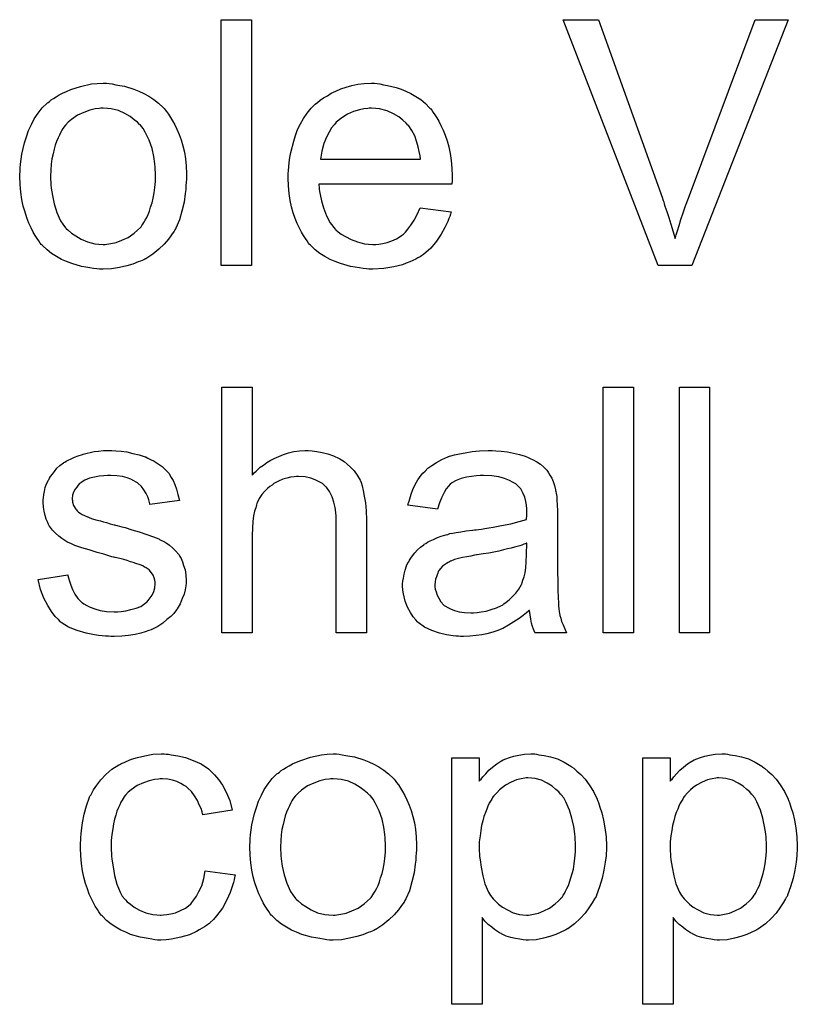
# Model space of a CAD drawing. Extents: x -1.3 to 9.2, y -4.6 to 3.5.
# Tile 177 of 215: x 5.66 to 5.914, y 1.02 to 1.341. Entities that reach past the tile are written whole.
import ezdxf

# ---------------------------------------------------------------- set-up
doc = ezdxf.new("R2010")
doc.units = 0
doc.layers.add('acc-ni-360-23-a_document', color=1, linetype='CONTINUOUS')

msp = doc.modelspace()

# ---------------------------------------------------------------- linework, layer by layer
at = {"layer": 'acc-ni-360-23-a_document', "color": 1}
for points in [[(5.735988, 1.260749), (5.726153, 1.260749), (5.726153, 1.340813), (5.735988, 1.340813), (5.735988, 1.260749)], [(5.879572, 1.260749), (5.86858, 1.260749), (5.837573, 1.340814), (5.849142, 1.340814), (5.869968, 1.282617), (5.869968, 1.282501), (5.870084, 1.282269), (5.8702, 1.281922), (5.870431, 1.281459), (5.870547, 1.280765), (5.870778, 1.280071), (5.871357, 1.278336), (5.872051, 1.276369), (5.872745, 1.27417), (5.874134, 1.269542), (5.874134, 1.269658), (5.874249, 1.269889), (5.874365, 1.270237), (5.874481, 1.270699), (5.874828, 1.271972), (5.875406, 1.273708), (5.875985, 1.275675), (5.876679, 1.277873), (5.877489, 1.280187), (5.878415, 1.282617), (5.900166, 1.340814), (5.910926, 1.340814), (5.879572, 1.260749)], [(5.689592, 1.319987), (5.690633, 1.319872), (5.691791, 1.31964), (5.693063, 1.319409), (5.694567, 1.319178), (5.697691, 1.318136), (5.699311, 1.317558), (5.700931, 1.316748), (5.702551, 1.315938), (5.70417, 1.314781), (5.705675, 1.313624), (5.707179, 1.312236), (5.707294, 1.31212), (5.707526, 1.311889), (5.707873, 1.311426), (5.708336, 1.310847), (5.708914, 1.310037), (5.709608, 1.308996), (5.710302, 1.307839), (5.710997, 1.306566), (5.711691, 1.305178), (5.712385, 1.303442), (5.713079, 1.301707), (5.713658, 1.29974), (5.714121, 1.297657), (5.714468, 1.295459), (5.714699, 1.293145), (5.714815, 1.2906), (5.714815, 1.290484), (5.714815, 1.290137), (5.714815, 1.289558), (5.714815, 1.288748), (5.714699, 1.287823), (5.714583, 1.286666), (5.714583, 1.285509), (5.714352, 1.284236), (5.714005, 1.281344), (5.713311, 1.278451), (5.712501, 1.275559), (5.711344, 1.272898), (5.711344, 1.272782), (5.711228, 1.272666), (5.710997, 1.272319), (5.710765, 1.271856), (5.709955, 1.270699), (5.708914, 1.269311), (5.707526, 1.267691), (5.70579, 1.266071), (5.703823, 1.264451), (5.701509, 1.262947), (5.701394, 1.262947), (5.701278, 1.262832), (5.700931, 1.2626), (5.700352, 1.262369), (5.699774, 1.262138), (5.69908, 1.261906), (5.697344, 1.261212), (5.695377, 1.260633), (5.692948, 1.260055), (5.690402, 1.259592), (5.687625, 1.259476), (5.686468, 1.259476), (5.685543, 1.259592), (5.684501, 1.259708), (5.683344, 1.259939), (5.681956, 1.260171), (5.680568, 1.260402), (5.677444, 1.261328), (5.675708, 1.262022), (5.674088, 1.262716), (5.672469, 1.263642), (5.670849, 1.264683), (5.669345, 1.26584), (5.667841, 1.267228), (5.667725, 1.267344), (5.667493, 1.267575), (5.667146, 1.268038), (5.666684, 1.268732), (5.666105, 1.269542), (5.665527, 1.270468), (5.664832, 1.271625), (5.664138, 1.273013), (5.663444, 1.274517), (5.66275, 1.276253), (5.662171, 1.278104), (5.661593, 1.280071), (5.66113, 1.282269), (5.660783, 1.284583), (5.660551, 1.287129), (5.660436, 1.28979), (5.660436, 1.290021), (5.660436, 1.290484), (5.660551, 1.291294), (5.660551, 1.292451), (5.660667, 1.293724), (5.660899, 1.295343), (5.66113, 1.296963), (5.661593, 1.298814), (5.662056, 1.300666), (5.662634, 1.302632), (5.663328, 1.304715), (5.664254, 1.306682), (5.66518, 1.308533), (5.666452, 1.310384), (5.667725, 1.31212), (5.669345, 1.313624), (5.66946, 1.31374), (5.669692, 1.313855), (5.670155, 1.314203), (5.670733, 1.314665), (5.671427, 1.315128), (5.672353, 1.315707), (5.673279, 1.316285), (5.674435, 1.316864), (5.675708, 1.317442), (5.677097, 1.318021), (5.680221, 1.319062), (5.683807, 1.319872), (5.685658, 1.319987), (5.687625, 1.320103), (5.688782, 1.320103), (5.689592, 1.319987)], [(5.776946, 1.319987), (5.777871, 1.319872), (5.779028, 1.31964), (5.780301, 1.319409), (5.781805, 1.319062), (5.783194, 1.318715), (5.784813, 1.318136), (5.786317, 1.317558), (5.787937, 1.316748), (5.789557, 1.315822), (5.791177, 1.314781), (5.792681, 1.313508), (5.794069, 1.31212), (5.794185, 1.312004), (5.794416, 1.311773), (5.794764, 1.31131), (5.795226, 1.310616), (5.795805, 1.309806), (5.796383, 1.30888), (5.797078, 1.307723), (5.797772, 1.306335), (5.798466, 1.304831), (5.79916, 1.303211), (5.799739, 1.30136), (5.800317, 1.299393), (5.80078, 1.297195), (5.801127, 1.294881), (5.801358, 1.292451), (5.801474, 1.28979), (5.801474, 1.289674), (5.801474, 1.289211), (5.801474, 1.288401), (5.801358, 1.287244), (5.757971, 1.287244), (5.757971, 1.287129), (5.757971, 1.286782), (5.758087, 1.286319), (5.758087, 1.285625), (5.758202, 1.284815), (5.758434, 1.283889), (5.758781, 1.281806), (5.759475, 1.279493), (5.760401, 1.276947), (5.761673, 1.274633), (5.763293, 1.272551), (5.763409, 1.272551), (5.763525, 1.272319), (5.764219, 1.271741), (5.76526, 1.270931), (5.766648, 1.270121), (5.7685, 1.269195), (5.770582, 1.268385), (5.772896, 1.267807), (5.774169, 1.267691), (5.775557, 1.267575), (5.776483, 1.267575), (5.777524, 1.267691), (5.778797, 1.267922), (5.780185, 1.26827), (5.781805, 1.268732), (5.783309, 1.269427), (5.784813, 1.270352), (5.784929, 1.270468), (5.785507, 1.270931), (5.786202, 1.271625), (5.787012, 1.272551), (5.787937, 1.273823), (5.788979, 1.275443), (5.79002, 1.277294), (5.790945, 1.279493), (5.801127, 1.27822), (5.801127, 1.278104), (5.801011, 1.277873), (5.800896, 1.27741), (5.800664, 1.276716), (5.800317, 1.276022), (5.79997, 1.275096), (5.799044, 1.273129), (5.797887, 1.270931), (5.796268, 1.268617), (5.794416, 1.266418), (5.792102, 1.264336), (5.791987, 1.264336), (5.791755, 1.264104), (5.791408, 1.263873), (5.790945, 1.263526), (5.790251, 1.263179), (5.789557, 1.262832), (5.788631, 1.262369), (5.78759, 1.261906), (5.786433, 1.261443), (5.785276, 1.26098), (5.782384, 1.260286), (5.779144, 1.259708), (5.775557, 1.259476), (5.774285, 1.259476), (5.773475, 1.259592), (5.772433, 1.259708), (5.771161, 1.259939), (5.769772, 1.260171), (5.768268, 1.260402), (5.765029, 1.261328), (5.763293, 1.262022), (5.761673, 1.262716), (5.759938, 1.263642), (5.758318, 1.264683), (5.756814, 1.26584), (5.75531, 1.267228), (5.755194, 1.267344), (5.754963, 1.267575), (5.754616, 1.268038), (5.754153, 1.268732), (5.753574, 1.269542), (5.752996, 1.270468), (5.752302, 1.271625), (5.751607, 1.272898), (5.750913, 1.274402), (5.750219, 1.276022), (5.749641, 1.277873), (5.749062, 1.27984), (5.748599, 1.281922), (5.748252, 1.284236), (5.748021, 1.286666), (5.747905, 1.289211), (5.747905, 1.289327), (5.747905, 1.289906), (5.747905, 1.2906), (5.748021, 1.291641), (5.748136, 1.292914), (5.748252, 1.294302), (5.748484, 1.295922), (5.748831, 1.297542), (5.749756, 1.301244), (5.750335, 1.303095), (5.751029, 1.305062), (5.751954, 1.306913), (5.752996, 1.308649), (5.754153, 1.310384), (5.755426, 1.312004), (5.755541, 1.31212), (5.755773, 1.312351), (5.756235, 1.312698), (5.756814, 1.313277), (5.757508, 1.313855), (5.758434, 1.31455), (5.759475, 1.31536), (5.760748, 1.316054), (5.76202, 1.316864), (5.763525, 1.317558), (5.765144, 1.318252), (5.76688, 1.318831), (5.768731, 1.319409), (5.770698, 1.319756), (5.77278, 1.319987), (5.774979, 1.320103), (5.776136, 1.320103), (5.776946, 1.319987)], [(5.687625, 1.312004), (5.686931, 1.312004), (5.686353, 1.311889), (5.68508, 1.311773), (5.683344, 1.31131), (5.681377, 1.310616), (5.679295, 1.30969), (5.677328, 1.308302), (5.676287, 1.307376), (5.675361, 1.306451), (5.675361, 1.306335), (5.67513, 1.306219), (5.674898, 1.305872), (5.674551, 1.305409), (5.674204, 1.304831), (5.673857, 1.304137), (5.673394, 1.303211), (5.672931, 1.302285), (5.672469, 1.301128), (5.672006, 1.299971), (5.671659, 1.298583), (5.671312, 1.297079), (5.670965, 1.295459), (5.670733, 1.293724), (5.670617, 1.291757), (5.670502, 1.28979), (5.670502, 1.289674), (5.670502, 1.289327), (5.670502, 1.288748), (5.670617, 1.287939), (5.670617, 1.287013), (5.670733, 1.285972), (5.67108, 1.283542), (5.671659, 1.280765), (5.672584, 1.277988), (5.673741, 1.275327), (5.674551, 1.27417), (5.675361, 1.273013), (5.675477, 1.273013), (5.675592, 1.272782), (5.676287, 1.272203), (5.677328, 1.271278), (5.678716, 1.270352), (5.680452, 1.269311), (5.682534, 1.268385), (5.684964, 1.267807), (5.686237, 1.267691), (5.687625, 1.267575), (5.688319, 1.267575), (5.688898, 1.267691), (5.690171, 1.267922), (5.691906, 1.26827), (5.693757, 1.268964), (5.69584, 1.269889), (5.697807, 1.271278), (5.698848, 1.272203), (5.699774, 1.273129), (5.69989, 1.273245), (5.700005, 1.27336), (5.700237, 1.273707), (5.700584, 1.27417), (5.700931, 1.274749), (5.701394, 1.275443), (5.701856, 1.276369), (5.702319, 1.277294), (5.702782, 1.278451), (5.703129, 1.279724), (5.703592, 1.281112), (5.703939, 1.282616), (5.704286, 1.284352), (5.704517, 1.286087), (5.704749, 1.288054), (5.704749, 1.290137), (5.704749, 1.290253), (5.704749, 1.2906), (5.704749, 1.291178), (5.704633, 1.291872), (5.704633, 1.292798), (5.704517, 1.293839), (5.70417, 1.296269), (5.703592, 1.298814), (5.702666, 1.301591), (5.701394, 1.304137), (5.700699, 1.305409), (5.699774, 1.306451), (5.699774, 1.306566), (5.699542, 1.306682), (5.698848, 1.307376), (5.697807, 1.308186), (5.696418, 1.309227), (5.694683, 1.310269), (5.6926, 1.311194), (5.690286, 1.311773), (5.689014, 1.311889), (5.687625, 1.312004)], [(5.775095, 1.312004), (5.7744, 1.312004), (5.773938, 1.311889), (5.772665, 1.311773), (5.771161, 1.311426), (5.76931, 1.310847), (5.767343, 1.310037), (5.765491, 1.30888), (5.76364, 1.307376), (5.763409, 1.307145), (5.762946, 1.306566), (5.762136, 1.305525), (5.761326, 1.304137), (5.760401, 1.302517), (5.759591, 1.300434), (5.758896, 1.298005), (5.758549, 1.295343), (5.791061, 1.295343), (5.791061, 1.295459), (5.791061, 1.29569), (5.790945, 1.296038), (5.790945, 1.2965), (5.790714, 1.297889), (5.790367, 1.299393), (5.789788, 1.301244), (5.78921, 1.30298), (5.788284, 1.304715), (5.787243, 1.306219), (5.787243, 1.306335), (5.787012, 1.306451), (5.786433, 1.307145), (5.785392, 1.30807), (5.784003, 1.309112), (5.782268, 1.310153), (5.780185, 1.311079), (5.777756, 1.311773), (5.776483, 1.311889), (5.775095, 1.312004)], [(5.736219, 1.19244), (5.736335, 1.192555), (5.736566, 1.192787), (5.736913, 1.193134), (5.737492, 1.193713), (5.73807, 1.194291), (5.73888, 1.194985), (5.739922, 1.195679), (5.740963, 1.196489), (5.74212, 1.197184), (5.743393, 1.197878), (5.746401, 1.19915), (5.748021, 1.199729), (5.749756, 1.200076), (5.751607, 1.200307), (5.753459, 1.200423), (5.7545, 1.200423), (5.755773, 1.200307), (5.757277, 1.200076), (5.759012, 1.199845), (5.760863, 1.199382), (5.762715, 1.198688), (5.764566, 1.197878), (5.764797, 1.197762), (5.765376, 1.197415), (5.766186, 1.196836), (5.767227, 1.196026), (5.768268, 1.194985), (5.769425, 1.193828), (5.770467, 1.19244), (5.771392, 1.19082), (5.771508, 1.190589), (5.771739, 1.19001), (5.772086, 1.188969), (5.772433, 1.187465), (5.77278, 1.185613), (5.773128, 1.183415), (5.773359, 1.180754), (5.773475, 1.177746), (5.773475, 1.141069), (5.76364, 1.141069), (5.76364, 1.177862), (5.76364, 1.177977), (5.76364, 1.178209), (5.76364, 1.178556), (5.76364, 1.179019), (5.763525, 1.180291), (5.763293, 1.181911), (5.76283, 1.183647), (5.762252, 1.185382), (5.761442, 1.187118), (5.760401, 1.188506), (5.760285, 1.188622), (5.759822, 1.189084), (5.759128, 1.189663), (5.758087, 1.190242), (5.756814, 1.190936), (5.75531, 1.191399), (5.753459, 1.191861), (5.751376, 1.191977), (5.750682, 1.191977), (5.749872, 1.191861), (5.748715, 1.191746), (5.747558, 1.191399), (5.746169, 1.191051), (5.744781, 1.190473), (5.743277, 1.189663), (5.743161, 1.189547), (5.742699, 1.1892), (5.742004, 1.188737), (5.741194, 1.188043), (5.740269, 1.187118), (5.739343, 1.186076), (5.738533, 1.184804), (5.737839, 1.183415), (5.737723, 1.183184), (5.737608, 1.182721), (5.737376, 1.181795), (5.737029, 1.180638), (5.736682, 1.179134), (5.736451, 1.177283), (5.736335, 1.1752), (5.736219, 1.172771), (5.736219, 1.141069), (5.726385, 1.141069), (5.726385, 1.221133), (5.736219, 1.221133), (5.736219, 1.19244)], [(5.860481, 1.141069), (5.850647, 1.141069), (5.850647, 1.221133), (5.860481, 1.221133), (5.860481, 1.141069)], [(5.885357, 1.141069), (5.875522, 1.141069), (5.875522, 1.221133), (5.885357, 1.221133), (5.885357, 1.141069)], [(5.691791, 1.200307), (5.693526, 1.200192), (5.695377, 1.19996), (5.697344, 1.199497), (5.699427, 1.199035), (5.701394, 1.198341), (5.701509, 1.198341), (5.701625, 1.198225), (5.702203, 1.197993), (5.703129, 1.197531), (5.704286, 1.196952), (5.705559, 1.196142), (5.706832, 1.195217), (5.707989, 1.194175), (5.70903, 1.193018), (5.709145, 1.192903), (5.709377, 1.19244), (5.70984, 1.19163), (5.710418, 1.190704), (5.710997, 1.189316), (5.711575, 1.187812), (5.712038, 1.186076), (5.712501, 1.184109), (5.702898, 1.182837), (5.702898, 1.183068), (5.702782, 1.183531), (5.702551, 1.184341), (5.702203, 1.185382), (5.701625, 1.186423), (5.700931, 1.18758), (5.700121, 1.188737), (5.698964, 1.189779), (5.698848, 1.189894), (5.698385, 1.190126), (5.697691, 1.190589), (5.69665, 1.191051), (5.695493, 1.191514), (5.693989, 1.191977), (5.692138, 1.192208), (5.690171, 1.192324), (5.689014, 1.192324), (5.687857, 1.192208), (5.686353, 1.192093), (5.684849, 1.191746), (5.683229, 1.191399), (5.681725, 1.19082), (5.680452, 1.19001), (5.680336, 1.189894), (5.679989, 1.189663), (5.679526, 1.1892), (5.679064, 1.188506), (5.678485, 1.187812), (5.678022, 1.186886), (5.677675, 1.185845), (5.677559, 1.184804), (5.677559, 1.184688), (5.677559, 1.184457), (5.677675, 1.184109), (5.677675, 1.183647), (5.678022, 1.18249), (5.678716, 1.181333), (5.678832, 1.181217), (5.678948, 1.181101), (5.679179, 1.180754), (5.679642, 1.180407), (5.680105, 1.18006), (5.680799, 1.179597), (5.681609, 1.17925), (5.682534, 1.178787), (5.68265, 1.178787), (5.682882, 1.178671), (5.683344, 1.178556), (5.684154, 1.178209), (5.685311, 1.177862), (5.686815, 1.177514), (5.687741, 1.177167), (5.688782, 1.176936), (5.689939, 1.176589), (5.691212, 1.176242), (5.691328, 1.176242), (5.691675, 1.176126), (5.692253, 1.17601), (5.692948, 1.175779), (5.693757, 1.175548), (5.694799, 1.175316), (5.696997, 1.174622), (5.699427, 1.173928), (5.701856, 1.173118), (5.704055, 1.172308), (5.70498, 1.171961), (5.70579, 1.171614), (5.706022, 1.171498), (5.706484, 1.171267), (5.707179, 1.17092), (5.70822, 1.170341), (5.709261, 1.169647), (5.710302, 1.168721), (5.711344, 1.16768), (5.712269, 1.166523), (5.712385, 1.166407), (5.712617, 1.165945), (5.713079, 1.16525), (5.713542, 1.164209), (5.713889, 1.162936), (5.714352, 1.161548), (5.714583, 1.159928), (5.714699, 1.158077), (5.714699, 1.157845), (5.714699, 1.157267), (5.714583, 1.156341), (5.714352, 1.155069), (5.714005, 1.15368), (5.713426, 1.152176), (5.712732, 1.150441), (5.711807, 1.148821), (5.711691, 1.14859), (5.711228, 1.148127), (5.71065, 1.147317), (5.709724, 1.146391), (5.708451, 1.14535), (5.707063, 1.144193), (5.705443, 1.143152), (5.703476, 1.14211), (5.70336, 1.14211), (5.703245, 1.141995), (5.702551, 1.141763), (5.701394, 1.141416), (5.69989, 1.140953), (5.698038, 1.140491), (5.695956, 1.140143), (5.693757, 1.139912), (5.691212, 1.139796), (5.690171, 1.139796), (5.689361, 1.139912), (5.688435, 1.139912), (5.687278, 1.140028), (5.686121, 1.140143), (5.684849, 1.140375), (5.682072, 1.140953), (5.679179, 1.141763), (5.676402, 1.14292), (5.67513, 1.143614), (5.673973, 1.144424), (5.673857, 1.14454), (5.673741, 1.144656), (5.673047, 1.14535), (5.672006, 1.146391), (5.670849, 1.148011), (5.669576, 1.149978), (5.668303, 1.152292), (5.667262, 1.155184), (5.666452, 1.158424), (5.676171, 1.159928), (5.676171, 1.159812), (5.676171, 1.159697), (5.676402, 1.159003), (5.676634, 1.157845), (5.677097, 1.156573), (5.677675, 1.155184), (5.678369, 1.15368), (5.679411, 1.152176), (5.680683, 1.150903), (5.680915, 1.150788), (5.681377, 1.150441), (5.682303, 1.149978), (5.68346, 1.149399), (5.684964, 1.148821), (5.6867, 1.148358), (5.688782, 1.148011), (5.691212, 1.147895), (5.692369, 1.147895), (5.693526, 1.148011), (5.69503, 1.148242), (5.69665, 1.14859), (5.698385, 1.149052), (5.69989, 1.149631), (5.701278, 1.150556), (5.701394, 1.150672), (5.701856, 1.151019), (5.702319, 1.151598), (5.703013, 1.152408), (5.703592, 1.153333), (5.70417, 1.15449), (5.704517, 1.155647), (5.704633, 1.157036), (5.704633, 1.157151), (5.704633, 1.157614), (5.704517, 1.158193), (5.704286, 1.159003), (5.703939, 1.159812), (5.70336, 1.160622), (5.702666, 1.161548), (5.701625, 1.162242), (5.701509, 1.162358), (5.701162, 1.162474), (5.700584, 1.162821), (5.699658, 1.163168), (5.69827, 1.16363), (5.69746, 1.163978), (5.696534, 1.164209), (5.695493, 1.164556), (5.694336, 1.164903), (5.693063, 1.16525), (5.691559, 1.165597), (5.691443, 1.165597), (5.691096, 1.165713), (5.690518, 1.165829), (5.689824, 1.16606), (5.688898, 1.166292), (5.687857, 1.166639), (5.685658, 1.167217), (5.683113, 1.168027), (5.680683, 1.168721), (5.678369, 1.169531), (5.677328, 1.169994), (5.676518, 1.170341), (5.676287, 1.170457), (5.675824, 1.170688), (5.67513, 1.171151), (5.674204, 1.171729), (5.673163, 1.172539), (5.672122, 1.173465), (5.67108, 1.174506), (5.670155, 1.175779), (5.670039, 1.175895), (5.669807, 1.176358), (5.66946, 1.177167), (5.669113, 1.178093), (5.668766, 1.17925), (5.668419, 1.180638), (5.668188, 1.182027), (5.668072, 1.183647), (5.668072, 1.183878), (5.668072, 1.184341), (5.668188, 1.185035), (5.668303, 1.186076), (5.668535, 1.187118), (5.668766, 1.18839), (5.669229, 1.189547), (5.669807, 1.19082), (5.669923, 1.190936), (5.670155, 1.191399), (5.670502, 1.191977), (5.67108, 1.192787), (5.671774, 1.193597), (5.672584, 1.194638), (5.67351, 1.195564), (5.674667, 1.196374), (5.674783, 1.196489), (5.67513, 1.196605), (5.675592, 1.196952), (5.676287, 1.197299), (5.677212, 1.197762), (5.678254, 1.198225), (5.679526, 1.198688), (5.680915, 1.19915), (5.681146, 1.199266), (5.681609, 1.199382), (5.682419, 1.199613), (5.68346, 1.199845), (5.684733, 1.200076), (5.686121, 1.200192), (5.687741, 1.200423), (5.690518, 1.200423), (5.691791, 1.200307)], [(5.815705, 1.200307), (5.817441, 1.200192), (5.819408, 1.19996), (5.821374, 1.199613), (5.823341, 1.19915), (5.825193, 1.198572), (5.825424, 1.198456), (5.826002, 1.198225), (5.826812, 1.197878), (5.827854, 1.197415), (5.829011, 1.196721), (5.830168, 1.196027), (5.831209, 1.195101), (5.832135, 1.194175), (5.83225, 1.19406), (5.832482, 1.193713), (5.832829, 1.193134), (5.833292, 1.19244), (5.83387, 1.191399), (5.834333, 1.190357), (5.834796, 1.189085), (5.835143, 1.187581), (5.835143, 1.187465), (5.835258, 1.187118), (5.835374, 1.186424), (5.83549, 1.185498), (5.83549, 1.184225), (5.835606, 1.182721), (5.835721, 1.180754), (5.835721, 1.178556), (5.835721, 1.165366), (5.835721, 1.16525), (5.835721, 1.164788), (5.835721, 1.164093), (5.835721, 1.163168), (5.835721, 1.162127), (5.835721, 1.160854), (5.835837, 1.158077), (5.835837, 1.155185), (5.835953, 1.152292), (5.836068, 1.151019), (5.836068, 1.149862), (5.836184, 1.148821), (5.8363, 1.148011), (5.8363, 1.147895), (5.836416, 1.147433), (5.836531, 1.146738), (5.836878, 1.145813), (5.83711, 1.144772), (5.837573, 1.143614), (5.838151, 1.142342), (5.83873, 1.141069), (5.828432, 1.141069), (5.828316, 1.141185), (5.828201, 1.141648), (5.827969, 1.142226), (5.827622, 1.143152), (5.827275, 1.144193), (5.827044, 1.145466), (5.826812, 1.146854), (5.826581, 1.148358), (5.826465, 1.148358), (5.82635, 1.148127), (5.825655, 1.147548), (5.824614, 1.146738), (5.823226, 1.145697), (5.82149, 1.144656), (5.819755, 1.143499), (5.817904, 1.142457), (5.815937, 1.141648), (5.815705, 1.141532), (5.815011, 1.141416), (5.81397, 1.141069), (5.812697, 1.140722), (5.811077, 1.140375), (5.809226, 1.140143), (5.807143, 1.139912), (5.805061, 1.139796), (5.804135, 1.139796), (5.803441, 1.139912), (5.802631, 1.139912), (5.801706, 1.140028), (5.799623, 1.140375), (5.797309, 1.140953), (5.794764, 1.141763), (5.792449, 1.14292), (5.790367, 1.144424), (5.790136, 1.144656), (5.789557, 1.145234), (5.788747, 1.146275), (5.787822, 1.147664), (5.786896, 1.149399), (5.786086, 1.151366), (5.785507, 1.153796), (5.785392, 1.154953), (5.785276, 1.156341), (5.785276, 1.156573), (5.785276, 1.157036), (5.785392, 1.157845), (5.785507, 1.158887), (5.785739, 1.160159), (5.786086, 1.161432), (5.786549, 1.162821), (5.787127, 1.164093), (5.787243, 1.164209), (5.787474, 1.164672), (5.787937, 1.165366), (5.788516, 1.166176), (5.78921, 1.167101), (5.790136, 1.168027), (5.791061, 1.168953), (5.792218, 1.169763), (5.792334, 1.169878), (5.792797, 1.17011), (5.793375, 1.170572), (5.794301, 1.171035), (5.795342, 1.171498), (5.796615, 1.172077), (5.797887, 1.172539), (5.799391, 1.173002), (5.799507, 1.173002), (5.79997, 1.173118), (5.800664, 1.173349), (5.80159, 1.173465), (5.802747, 1.173696), (5.804251, 1.173928), (5.805986, 1.174275), (5.808069, 1.174506), (5.808185, 1.174506), (5.808648, 1.174622), (5.809226, 1.174622), (5.810036, 1.174738), (5.810962, 1.174853), (5.812118, 1.175085), (5.813391, 1.1752), (5.81478, 1.175432), (5.817556, 1.17601), (5.820565, 1.176589), (5.823226, 1.177283), (5.824498, 1.17763), (5.825655, 1.177977), (5.825655, 1.178093), (5.825655, 1.178324), (5.825771, 1.179019), (5.825771, 1.179829), (5.825771, 1.180291), (5.825771, 1.180523), (5.825771, 1.180638), (5.825771, 1.180754), (5.825771, 1.181448), (5.825655, 1.182605), (5.825424, 1.183878), (5.825077, 1.185266), (5.824498, 1.186655), (5.823804, 1.187928), (5.822879, 1.188969), (5.822763, 1.189084), (5.822184, 1.189547), (5.821259, 1.19001), (5.820102, 1.190704), (5.818482, 1.191283), (5.816631, 1.191861), (5.814317, 1.192208), (5.811656, 1.192324), (5.810499, 1.192324), (5.809342, 1.192208), (5.807722, 1.191977), (5.806102, 1.191746), (5.804367, 1.191283), (5.802747, 1.190704), (5.801358, 1.189894), (5.801243, 1.189779), (5.80078, 1.189432), (5.800201, 1.188853), (5.799507, 1.187928), (5.798813, 1.186771), (5.798003, 1.185266), (5.797309, 1.183415), (5.796615, 1.181333), (5.787012, 1.182605), (5.787012, 1.182721), (5.787127, 1.182837), (5.787127, 1.183184), (5.787243, 1.183647), (5.78759, 1.184688), (5.788053, 1.186192), (5.788631, 1.187696), (5.789326, 1.189316), (5.790251, 1.190936), (5.791292, 1.19244), (5.791408, 1.192555), (5.791871, 1.193018), (5.792565, 1.193713), (5.793491, 1.194638), (5.794764, 1.195564), (5.796268, 1.196489), (5.798003, 1.197531), (5.79997, 1.198341), (5.800086, 1.198341), (5.800201, 1.198456), (5.800548, 1.198572), (5.801011, 1.198688), (5.802168, 1.199035), (5.803788, 1.199382), (5.805639, 1.199729), (5.807953, 1.200076), (5.810383, 1.200307), (5.81316, 1.200423), (5.814432, 1.200423), (5.815705, 1.200307)], [(5.825771, 1.170225), (5.825655, 1.170225), (5.82554, 1.17011), (5.825193, 1.169994), (5.82473, 1.169878), (5.824151, 1.169647), (5.823457, 1.169416), (5.822647, 1.169184), (5.821722, 1.168953), (5.82068, 1.168606), (5.819408, 1.168374), (5.818135, 1.168027), (5.816631, 1.16768), (5.815011, 1.167333), (5.813391, 1.166986), (5.81154, 1.166754), (5.809573, 1.166407), (5.809342, 1.166407), (5.808648, 1.166292), (5.80749, 1.16606), (5.806218, 1.165829), (5.804829, 1.165597), (5.803441, 1.16525), (5.802168, 1.164903), (5.801011, 1.16444), (5.800896, 1.16444), (5.800548, 1.164209), (5.800086, 1.163978), (5.799623, 1.16363), (5.798234, 1.162705), (5.797078, 1.161316), (5.797078, 1.161201), (5.796846, 1.160969), (5.79673, 1.160507), (5.796499, 1.159928), (5.796268, 1.159234), (5.796036, 1.15854), (5.795921, 1.157614), (5.795805, 1.156688), (5.795805, 1.156573), (5.795805, 1.155994), (5.795921, 1.1553), (5.796152, 1.154374), (5.796499, 1.153333), (5.797078, 1.152292), (5.797772, 1.151135), (5.798697, 1.150094), (5.798813, 1.149978), (5.799276, 1.149746), (5.79997, 1.149284), (5.800896, 1.148821), (5.802168, 1.148358), (5.803672, 1.147895), (5.805408, 1.147664), (5.80749, 1.147548), (5.808416, 1.147548), (5.809573, 1.147664), (5.810846, 1.147895), (5.812466, 1.148127), (5.814085, 1.14859), (5.815821, 1.149168), (5.817556, 1.149978), (5.817788, 1.150094), (5.818251, 1.150441), (5.81906, 1.151019), (5.819986, 1.151829), (5.821027, 1.152755), (5.822184, 1.153912), (5.82311, 1.1553), (5.824036, 1.156804), (5.824151, 1.15692), (5.824267, 1.157383), (5.824498, 1.158193), (5.824846, 1.159234), (5.825193, 1.160622), (5.825424, 1.162242), (5.82554, 1.164209), (5.825655, 1.166523), (5.825771, 1.170225)], [(5.70822, 1.101453), (5.708914, 1.101453), (5.70984, 1.101338), (5.712038, 1.100991), (5.714468, 1.100412), (5.717013, 1.099486), (5.719559, 1.098329), (5.721988, 1.09671), (5.722104, 1.09671), (5.72222, 1.096478), (5.722914, 1.095784), (5.723955, 1.094743), (5.725228, 1.093239), (5.726501, 1.091387), (5.727773, 1.089073), (5.72893, 1.086412), (5.72974, 1.083288), (5.720137, 1.081784), (5.720137, 1.0819), (5.720021, 1.082016), (5.719906, 1.08271), (5.719559, 1.083751), (5.71898, 1.085024), (5.718401, 1.086412), (5.717476, 1.087916), (5.716435, 1.089305), (5.715278, 1.090462), (5.715162, 1.090578), (5.714699, 1.090925), (5.713889, 1.091387), (5.712964, 1.091966), (5.711691, 1.092544), (5.710302, 1.093007), (5.708683, 1.093354), (5.706947, 1.09347), (5.706253, 1.09347), (5.705675, 1.093354), (5.704402, 1.093239), (5.702666, 1.092776), (5.700815, 1.092197), (5.698733, 1.091272), (5.696766, 1.089883), (5.69584, 1.089073), (5.694914, 1.088148), (5.694914, 1.088032), (5.694683, 1.087916), (5.694452, 1.087569), (5.69422, 1.087107), (5.693873, 1.086528), (5.69341, 1.085834), (5.693063, 1.085024), (5.6926, 1.084098), (5.692138, 1.082941), (5.691791, 1.081669), (5.691328, 1.08028), (5.690981, 1.078776), (5.690749, 1.077156), (5.690518, 1.075305), (5.690286, 1.073338), (5.690286, 1.071256), (5.690286, 1.07114), (5.690286, 1.070793), (5.690286, 1.070099), (5.690402, 1.069404), (5.690402, 1.068363), (5.690518, 1.067322), (5.690865, 1.064776), (5.691328, 1.062), (5.692138, 1.059107), (5.693179, 1.056562), (5.693873, 1.055289), (5.694683, 1.054248), (5.694914, 1.054016), (5.695493, 1.053438), (5.696534, 1.052628), (5.697807, 1.051702), (5.699542, 1.050661), (5.701509, 1.049851), (5.703823, 1.049273), (5.705096, 1.049157), (5.706369, 1.049041), (5.7066, 1.049041), (5.707294, 1.049157), (5.708451, 1.049273), (5.709724, 1.049504), (5.711228, 1.049851), (5.712848, 1.050545), (5.714468, 1.051355), (5.715972, 1.052512), (5.716203, 1.052628), (5.71655, 1.053206), (5.717244, 1.054016), (5.718054, 1.055289), (5.718864, 1.056793), (5.71979, 1.058644), (5.720484, 1.060958), (5.720947, 1.063504), (5.730666, 1.062231), (5.730666, 1.062115), (5.73055, 1.061768), (5.730434, 1.061305), (5.730319, 1.060611), (5.730087, 1.059686), (5.729856, 1.05876), (5.729046, 1.056446), (5.728005, 1.054016), (5.726501, 1.051355), (5.724649, 1.04881), (5.723608, 1.047653), (5.722451, 1.046496), (5.722335, 1.04638), (5.722104, 1.046264), (5.721757, 1.046033), (5.721294, 1.045686), (5.720716, 1.045223), (5.719906, 1.04476), (5.71898, 1.044297), (5.718054, 1.043719), (5.71574, 1.042678), (5.712964, 1.041868), (5.709955, 1.041174), (5.70822, 1.041058), (5.706484, 1.040942), (5.705327, 1.040942), (5.704517, 1.041058), (5.703476, 1.041174), (5.702319, 1.041405), (5.701047, 1.041636), (5.699658, 1.041868), (5.696534, 1.042793), (5.69503, 1.043488), (5.69341, 1.044182), (5.691791, 1.045107), (5.690286, 1.046149), (5.688782, 1.047306), (5.687394, 1.048694), (5.687278, 1.04881), (5.687047, 1.049041), (5.6867, 1.049504), (5.686237, 1.050082), (5.685774, 1.050892), (5.68508, 1.051934), (5.684501, 1.053091), (5.683807, 1.054363), (5.683113, 1.055868), (5.682534, 1.057603), (5.68184, 1.059339), (5.681377, 1.061421), (5.680915, 1.063504), (5.680568, 1.065933), (5.680336, 1.068363), (5.680221, 1.071024), (5.680221, 1.07114), (5.680221, 1.071487), (5.680221, 1.07195), (5.680221, 1.072644), (5.680336, 1.073454), (5.680336, 1.07438), (5.680452, 1.075421), (5.680568, 1.076578), (5.680915, 1.079123), (5.681493, 1.0819), (5.682187, 1.084677), (5.683229, 1.087454), (5.683229, 1.087569), (5.683344, 1.087801), (5.683576, 1.088148), (5.683807, 1.088611), (5.684501, 1.089883), (5.685543, 1.091387), (5.686931, 1.093123), (5.688551, 1.094858), (5.690518, 1.096594), (5.692716, 1.097982), (5.692832, 1.097982), (5.693063, 1.098098), (5.69341, 1.098329), (5.693873, 1.098561), (5.694452, 1.098792), (5.695146, 1.099139), (5.696881, 1.099833), (5.698848, 1.100412), (5.701278, 1.100991), (5.703823, 1.101453), (5.7066, 1.101569), (5.707526, 1.101569), (5.70822, 1.101453)], [(5.764566, 1.101453), (5.765607, 1.101338), (5.766764, 1.101106), (5.768037, 1.100875), (5.769541, 1.100643), (5.772665, 1.099602), (5.774285, 1.099024), (5.775904, 1.098214), (5.777524, 1.097404), (5.779144, 1.096247), (5.780648, 1.09509), (5.782152, 1.093701), (5.782268, 1.093586), (5.782499, 1.093354), (5.782846, 1.092891), (5.783309, 1.092313), (5.783888, 1.091503), (5.784582, 1.090462), (5.785276, 1.089305), (5.78597, 1.088032), (5.786664, 1.086644), (5.787359, 1.084908), (5.788053, 1.083173), (5.788631, 1.081206), (5.789094, 1.079123), (5.789441, 1.076925), (5.789673, 1.074611), (5.789788, 1.072065), (5.789788, 1.07195), (5.789788, 1.071603), (5.789788, 1.071024), (5.789788, 1.070214), (5.789673, 1.069289), (5.789557, 1.068132), (5.789557, 1.066975), (5.789326, 1.065702), (5.788979, 1.06281), (5.788284, 1.059917), (5.787474, 1.057024), (5.786317, 1.054363), (5.786317, 1.054248), (5.786202, 1.054132), (5.78597, 1.053785), (5.785739, 1.053322), (5.784929, 1.052165), (5.783888, 1.050777), (5.782499, 1.049157), (5.780764, 1.047537), (5.778797, 1.045917), (5.776483, 1.044413), (5.776367, 1.044413), (5.776252, 1.044297), (5.775904, 1.044066), (5.775326, 1.043835), (5.774747, 1.043603), (5.774053, 1.043372), (5.772318, 1.042678), (5.770351, 1.042099), (5.767921, 1.041521), (5.765376, 1.041058), (5.762599, 1.040942), (5.761442, 1.040942), (5.760516, 1.041058), (5.759475, 1.041174), (5.758318, 1.041405), (5.75693, 1.041636), (5.755541, 1.041868), (5.752417, 1.042793), (5.750682, 1.043488), (5.749062, 1.044182), (5.747442, 1.045107), (5.745822, 1.046149), (5.744318, 1.047306), (5.742814, 1.048694), (5.742699, 1.04881), (5.742467, 1.049041), (5.74212, 1.049504), (5.741657, 1.050198), (5.741079, 1.051008), (5.7405, 1.051934), (5.739806, 1.053091), (5.739112, 1.054479), (5.738418, 1.055983), (5.737723, 1.057719), (5.737145, 1.05957), (5.736566, 1.061537), (5.736104, 1.063735), (5.735757, 1.066049), (5.735525, 1.068594), (5.735409, 1.071256), (5.735409, 1.071487), (5.735409, 1.07195), (5.735525, 1.07276), (5.735525, 1.073917), (5.735641, 1.075189), (5.735872, 1.076809), (5.736104, 1.078429), (5.736566, 1.08028), (5.737029, 1.082131), (5.737608, 1.084098), (5.738302, 1.086181), (5.739227, 1.088148), (5.740153, 1.089999), (5.741426, 1.09185), (5.742699, 1.093586), (5.744318, 1.09509), (5.744434, 1.095206), (5.744665, 1.095321), (5.745128, 1.095668), (5.745707, 1.096131), (5.746401, 1.096594), (5.747327, 1.097172), (5.748252, 1.097751), (5.749409, 1.098329), (5.750682, 1.098908), (5.75207, 1.099486), (5.755194, 1.100528), (5.758781, 1.101338), (5.760632, 1.101453), (5.762599, 1.101569), (5.763756, 1.101569), (5.764566, 1.101453)], [(5.828895, 1.101453), (5.829705, 1.101338), (5.83144, 1.101106), (5.833523, 1.100643), (5.835721, 1.099949), (5.83792, 1.098908), (5.840118, 1.097635), (5.840234, 1.097635), (5.840349, 1.097404), (5.841043, 1.096941), (5.842085, 1.096015), (5.843358, 1.094859), (5.844746, 1.093354), (5.846134, 1.091503), (5.847523, 1.089305), (5.84868, 1.086875), (5.84868, 1.086759), (5.848795, 1.086528), (5.848911, 1.086181), (5.849142, 1.085718), (5.849374, 1.085024), (5.849605, 1.084214), (5.850184, 1.082363), (5.850762, 1.080049), (5.851225, 1.077504), (5.851572, 1.074611), (5.851688, 1.071603), (5.851688, 1.071487), (5.851688, 1.071256), (5.851688, 1.070793), (5.851688, 1.070099), (5.851572, 1.069289), (5.851572, 1.068363), (5.851341, 1.066281), (5.850878, 1.063735), (5.8503, 1.061074), (5.84949, 1.058297), (5.848448, 1.055521), (5.848448, 1.055405), (5.848333, 1.055173), (5.848101, 1.054826), (5.84787, 1.054363), (5.84706, 1.053091), (5.846019, 1.051471), (5.844746, 1.049736), (5.843126, 1.048), (5.841275, 1.046264), (5.839077, 1.044645), (5.838961, 1.044645), (5.838845, 1.044529), (5.838498, 1.044298), (5.838035, 1.044066), (5.836878, 1.043488), (5.835258, 1.042793), (5.833292, 1.042099), (5.831209, 1.041521), (5.828779, 1.041058), (5.82635, 1.040942), (5.82554, 1.040942), (5.824614, 1.041058), (5.823457, 1.041174), (5.822069, 1.041405), (5.820565, 1.041752), (5.81906, 1.042215), (5.817556, 1.042909), (5.817441, 1.043025), (5.816862, 1.043256), (5.816168, 1.043719), (5.815242, 1.044413), (5.814317, 1.045107), (5.81316, 1.046033), (5.812118, 1.047074), (5.811193, 1.048231), (5.811193, 1.02), (5.801358, 1.02), (5.801358, 1.100296), (5.810267, 1.100296), (5.810267, 1.09266), (5.810383, 1.092891), (5.810846, 1.093354), (5.811424, 1.094164), (5.81235, 1.09509), (5.813391, 1.096247), (5.814548, 1.097288), (5.815937, 1.098329), (5.817325, 1.099255), (5.817556, 1.099371), (5.818019, 1.099602), (5.818945, 1.099949), (5.820102, 1.100412), (5.82149, 1.100875), (5.82311, 1.101222), (5.824961, 1.101453), (5.827044, 1.101569), (5.828316, 1.101569), (5.828895, 1.101453)], [(5.891142, 1.101453), (5.891952, 1.101338), (5.893687, 1.101106), (5.89577, 1.100643), (5.897968, 1.099949), (5.900166, 1.098908), (5.902364, 1.097635), (5.90248, 1.097635), (5.902596, 1.097404), (5.90329, 1.096941), (5.904331, 1.096015), (5.905604, 1.094859), (5.906993, 1.093354), (5.908381, 1.091503), (5.909769, 1.089305), (5.910926, 1.086875), (5.910926, 1.086759), (5.911042, 1.086528), (5.911158, 1.086181), (5.911389, 1.085718), (5.91162, 1.085024), (5.911852, 1.084214), (5.91243, 1.082363), (5.913009, 1.080049), (5.913472, 1.077504), (5.913819, 1.074611), (5.913935, 1.071603), (5.913935, 1.071487), (5.913935, 1.071256), (5.913935, 1.070793), (5.913935, 1.070099), (5.913819, 1.069289), (5.913819, 1.068363), (5.913587, 1.066281), (5.913125, 1.063735), (5.912546, 1.061074), (5.911736, 1.058297), (5.910695, 1.055521), (5.910695, 1.055405), (5.910579, 1.055173), (5.910348, 1.054826), (5.910116, 1.054363), (5.909306, 1.053091), (5.908265, 1.051471), (5.906993, 1.049736), (5.905373, 1.048), (5.903521, 1.046264), (5.901323, 1.044645), (5.901208, 1.044645), (5.901092, 1.044529), (5.900745, 1.044298), (5.900282, 1.044066), (5.899125, 1.043488), (5.897505, 1.042793), (5.895538, 1.042099), (5.893456, 1.041521), (5.891026, 1.041058), (5.888596, 1.040942), (5.887786, 1.040942), (5.886861, 1.041058), (5.885704, 1.041174), (5.884315, 1.041405), (5.882811, 1.041752), (5.881307, 1.042215), (5.879803, 1.042909), (5.879687, 1.043025), (5.879109, 1.043256), (5.878415, 1.043719), (5.877489, 1.044413), (5.876563, 1.045108), (5.875406, 1.046033), (5.874365, 1.047074), (5.87344, 1.048231), (5.87344, 1.020001), (5.863605, 1.020001), (5.863605, 1.100296), (5.872514, 1.100296), (5.872514, 1.09266), (5.87263, 1.092892), (5.873092, 1.093354), (5.873671, 1.094164), (5.874596, 1.09509), (5.875638, 1.096247), (5.876795, 1.097288), (5.878183, 1.09833), (5.879572, 1.099255), (5.879803, 1.099371), (5.880266, 1.099602), (5.881191, 1.099949), (5.882348, 1.100412), (5.883737, 1.100875), (5.885357, 1.101222), (5.887208, 1.101453), (5.88929, 1.101569), (5.890563, 1.101569), (5.891142, 1.101453)], [(5.762599, 1.09347), (5.761905, 1.09347), (5.761326, 1.093354), (5.760053, 1.093239), (5.758318, 1.092776), (5.756351, 1.092082), (5.754269, 1.091156), (5.752302, 1.089768), (5.75126, 1.088842), (5.750335, 1.087916), (5.750335, 1.087801), (5.750103, 1.087685), (5.749872, 1.087338), (5.749525, 1.086875), (5.749178, 1.086297), (5.748831, 1.085602), (5.748368, 1.084677), (5.747905, 1.083751), (5.747442, 1.082594), (5.746979, 1.081437), (5.746632, 1.080049), (5.746285, 1.078545), (5.745938, 1.076925), (5.745707, 1.075189), (5.745591, 1.073223), (5.745475, 1.071256), (5.745475, 1.07114), (5.745475, 1.070793), (5.745475, 1.070214), (5.745591, 1.069404), (5.745591, 1.068479), (5.745707, 1.067438), (5.746054, 1.065008), (5.746632, 1.062231), (5.747558, 1.059454), (5.748715, 1.056793), (5.749525, 1.055636), (5.750335, 1.054479), (5.75045, 1.054479), (5.750566, 1.054248), (5.75126, 1.053669), (5.752302, 1.052744), (5.75369, 1.051818), (5.755426, 1.050777), (5.757508, 1.049851), (5.759938, 1.049273), (5.761211, 1.049157), (5.762599, 1.049041), (5.763293, 1.049041), (5.763872, 1.049157), (5.765144, 1.049388), (5.76688, 1.049735), (5.768731, 1.05043), (5.770814, 1.051355), (5.77278, 1.052744), (5.773822, 1.053669), (5.774747, 1.054595), (5.774863, 1.05471), (5.774979, 1.054826), (5.77521, 1.055173), (5.775557, 1.055636), (5.775904, 1.056215), (5.776367, 1.056909), (5.77683, 1.057834), (5.777293, 1.05876), (5.777756, 1.059917), (5.778103, 1.06119), (5.778565, 1.062578), (5.778913, 1.064082), (5.77926, 1.065818), (5.779491, 1.067553), (5.779722, 1.06952), (5.779722, 1.071603), (5.779722, 1.071718), (5.779722, 1.072065), (5.779722, 1.072644), (5.779607, 1.073338), (5.779607, 1.074264), (5.779491, 1.075305), (5.779144, 1.077735), (5.778565, 1.08028), (5.77764, 1.083057), (5.776367, 1.085602), (5.775673, 1.086875), (5.774747, 1.087916), (5.774747, 1.088032), (5.774516, 1.088148), (5.773822, 1.088842), (5.77278, 1.089652), (5.771392, 1.090693), (5.769657, 1.091735), (5.767574, 1.09266), (5.76526, 1.093239), (5.763987, 1.093354), (5.762599, 1.09347)], [(5.826118, 1.093817), (5.82554, 1.093817), (5.825077, 1.093701), (5.82392, 1.09347), (5.822416, 1.093123), (5.82068, 1.092429), (5.818829, 1.091387), (5.817788, 1.090693), (5.816862, 1.089883), (5.815937, 1.088958), (5.815011, 1.087916), (5.815011, 1.087801), (5.81478, 1.087685), (5.814548, 1.087338), (5.814317, 1.086875), (5.81397, 1.086181), (5.813507, 1.085487), (5.813044, 1.084561), (5.812697, 1.083636), (5.812234, 1.082478), (5.811771, 1.081206), (5.811424, 1.079817), (5.810962, 1.078313), (5.81073, 1.076578), (5.810499, 1.074842), (5.810267, 1.072991), (5.810267, 1.070909), (5.810267, 1.070793), (5.810267, 1.070446), (5.810267, 1.069867), (5.810383, 1.069057), (5.810383, 1.068132), (5.810499, 1.06709), (5.810846, 1.064661), (5.811424, 1.061884), (5.812118, 1.059223), (5.813275, 1.056562), (5.81397, 1.055405), (5.81478, 1.054363), (5.815011, 1.054132), (5.81559, 1.053553), (5.816515, 1.052628), (5.817788, 1.051702), (5.819408, 1.050777), (5.821259, 1.049851), (5.823341, 1.049273), (5.824498, 1.049157), (5.825655, 1.049041), (5.82635, 1.049041), (5.826812, 1.049157), (5.827969, 1.049388), (5.829589, 1.049735), (5.831325, 1.05043), (5.833176, 1.051355), (5.835027, 1.052744), (5.835953, 1.053554), (5.836878, 1.054479), (5.836878, 1.054595), (5.83711, 1.054711), (5.837341, 1.055058), (5.837573, 1.055521), (5.838035, 1.056099), (5.838382, 1.056909), (5.838845, 1.057719), (5.839308, 1.05876), (5.839655, 1.059801), (5.840118, 1.06119), (5.840581, 1.062578), (5.840928, 1.064082), (5.841159, 1.065818), (5.841391, 1.067669), (5.841622, 1.069636), (5.841622, 1.071718), (5.841622, 1.071834), (5.841622, 1.072181), (5.841622, 1.07276), (5.841506, 1.07357), (5.841506, 1.074495), (5.841391, 1.075537), (5.841043, 1.077966), (5.840465, 1.080627), (5.839655, 1.083289), (5.838498, 1.08595), (5.837804, 1.087222), (5.836994, 1.088264), (5.836994, 1.088379), (5.836763, 1.088495), (5.836184, 1.089189), (5.835258, 1.089999), (5.833986, 1.09104), (5.832366, 1.092082), (5.830515, 1.093007), (5.828432, 1.093586), (5.827275, 1.093701), (5.826118, 1.093817)], [(5.888365, 1.093817), (5.887786, 1.093817), (5.887324, 1.093701), (5.886167, 1.09347), (5.884662, 1.093123), (5.882927, 1.092429), (5.881076, 1.091388), (5.880034, 1.090693), (5.879109, 1.089883), (5.878183, 1.088958), (5.877258, 1.087917), (5.877258, 1.087801), (5.877026, 1.087685), (5.876795, 1.087338), (5.876563, 1.086875), (5.876216, 1.086181), (5.875753, 1.085487), (5.875291, 1.084561), (5.874944, 1.083636), (5.874481, 1.082479), (5.874018, 1.081206), (5.873671, 1.079818), (5.873208, 1.078313), (5.872977, 1.076578), (5.872745, 1.074842), (5.872514, 1.072991), (5.872514, 1.070909), (5.872514, 1.070793), (5.872514, 1.070446), (5.872514, 1.069867), (5.87263, 1.069057), (5.87263, 1.068132), (5.872745, 1.067091), (5.873092, 1.064661), (5.873671, 1.061884), (5.874365, 1.059223), (5.875522, 1.056562), (5.876216, 1.055405), (5.877026, 1.054363), (5.877258, 1.054132), (5.877836, 1.053554), (5.878762, 1.052628), (5.880034, 1.051702), (5.881654, 1.050777), (5.883505, 1.049851), (5.885588, 1.049273), (5.886745, 1.049157), (5.887902, 1.049041), (5.888596, 1.049041), (5.889059, 1.049157), (5.890216, 1.049388), (5.891836, 1.049736), (5.893571, 1.05043), (5.895422, 1.051355), (5.897274, 1.052744), (5.898199, 1.053554), (5.899125, 1.054479), (5.899125, 1.054595), (5.899356, 1.054711), (5.899588, 1.055058), (5.899819, 1.055521), (5.900282, 1.056099), (5.900629, 1.056909), (5.901092, 1.057719), (5.901555, 1.05876), (5.901902, 1.059801), (5.902364, 1.06119), (5.902827, 1.062578), (5.903174, 1.064082), (5.903406, 1.065818), (5.903637, 1.067669), (5.903869, 1.069636), (5.903869, 1.071718), (5.903869, 1.071834), (5.903869, 1.072181), (5.903869, 1.07276), (5.903753, 1.07357), (5.903753, 1.074495), (5.903637, 1.075537), (5.90329, 1.077966), (5.902712, 1.080627), (5.901902, 1.083289), (5.900745, 1.08595), (5.900051, 1.087222), (5.899241, 1.088264), (5.899241, 1.088379), (5.899009, 1.088495), (5.898431, 1.089189), (5.897505, 1.089999), (5.896232, 1.09104), (5.894613, 1.092082), (5.892761, 1.093007), (5.890679, 1.093586), (5.889522, 1.093701), (5.888365, 1.093817)]]:
    msp.add_lwpolyline(points, dxfattribs=at)

doc.saveas('drawing.dxf')
